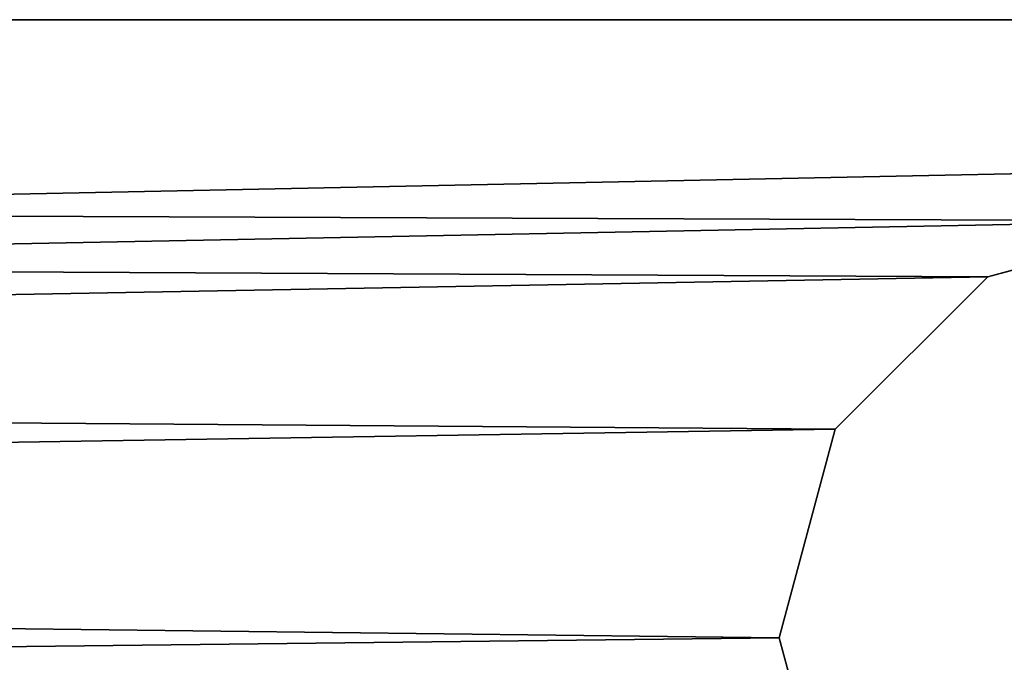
# Model space of a CAD drawing. Extents: x -340 to 340, y -36 to 33.
# Tile 119 of 252: x 222 to 232, y 27 to 33. Entities that reach past the tile are written whole.
import ezdxf

# ---------------------------------------------------------------- set-up
doc = ezdxf.new("R2010")
doc.units = 0
doc.header["$LTSCALE"] = 25.4
doc.layers.get('0').update_dxf_attribs({"color": 13, "linetype": 'CONTINUOUS'})

# ---------------------------------------------------------------- blocks, each defined once
blk = doc.blocks.new('OSLO-LED-60-7521-7517_STL')
at = {"color": 7}
for p, q in [((309.193, 33.247, 172.686), (-307.393, 33.247, 172.686)), ((-307.393, 33.247, 173.486), (309.193, 33.247, 173.486)), ((309.193, 33.247, 172.686), (-307.393, 33.247, 172.686)), ((-307.393, 33.247, 173.486), (309.193, 33.247, 173.486)), ((-307.393, 33.247, 132.686), (309.193, 33.247, 132.686)), ((309.193, 33.247, 131.886), (-307.393, 33.247, 131.886)), ((-307.393, 33.247, 132.686), (309.193, 33.247, 132.686)), ((309.193, 33.247, 131.886), (-307.393, 33.247, 131.886)), ((232.068, 30.628, 132.686), (234.193, 31.197, 132.686)), ((234.193, 31.197, 131.886), (232.068, 30.628, 131.886)), ((234.193, 31.197, 131.886), (232.068, 30.628, 131.886)), ((232.068, 30.628, 132.686), (234.193, 31.197, 132.686)), ((230.512, 29.072, 132.686), (232.068, 30.628, 132.686)), ((232.068, 30.628, 131.886), (230.512, 29.072, 131.886)), ((232.068, 30.628, 131.886), (230.512, 29.072, 131.886)), ((230.512, 29.072, 132.686), (232.068, 30.628, 132.686)), ((232.068, 30.628, 131.886), (232.068, 30.628, 132.686)), ((232.068, 30.628, 131.886), (232.068, 30.628, 132.686)), ((229.943, 26.947, 132.686), (230.512, 29.072, 132.686)), ((230.512, 29.072, 131.886), (229.943, 26.947, 131.886)), ((230.512, 29.072, 131.886), (229.943, 26.947, 131.886)), ((229.943, 26.947, 132.686), (230.512, 29.072, 132.686)), ((230.512, 29.072, 131.886), (230.512, 29.072, 132.686)), ((230.512, 29.072, 131.886), (230.512, 29.072, 132.686)), ((230.512, 24.822, 132.686), (229.943, 26.947, 132.686)), ((229.943, 26.947, 131.886), (230.512, 24.822, 131.886)), ((229.943, 26.947, 131.886), (230.512, 24.822, 131.886)), ((229.943, 26.947, 131.886), (229.943, 26.947, 132.686)), ((230.512, 24.822, 132.686), (229.943, 26.947, 132.686)), ((229.943, 26.947, 131.886), (229.943, 26.947, 132.686))]:
    blk.add_line(p, q, dxfattribs=at)
mesh = blk.add_polyface(dxfattribs=at)
corners = [(-307.393, 33.247, 173.486), (309.193, 33.247, 172.686), (-307.393, 33.247, 172.686), (309.193, 33.247, 173.486)]
mesh.append_faces([[corners[k] for k in face] for face in [(0, 1, 2), (1, 0, 3)]], dxfattribs={"vtx0": -1, "color": 7})
mesh = blk.add_polyface(dxfattribs=at)
corners = [(309.193, 33.247, 172.686), (-307.393, 20.647, 172.686), (-307.393, 33.247, 172.686), (309.193, 20.647, 172.686)]
mesh.append_faces([[corners[k] for k in face] for face in [(0, 1, 2), (1, 0, 3)]], dxfattribs={"vtx0": -1, "color": 7})
mesh = blk.add_polyface(dxfattribs=at)
corners = [(309.193, 20.647, 173.486), (-307.393, 33.247, 173.486), (-307.393, 20.647, 173.486), (309.193, 33.247, 173.486)]
mesh.append_faces([[corners[k] for k in face] for face in [(0, 1, 2), (1, 0, 3)]], dxfattribs={"vtx0": -1, "color": 7})
mesh = blk.add_polyface(dxfattribs=at)
corners = [(-307.393, 33.247, 132.686), (309.193, 33.247, 131.886), (-307.393, 33.247, 131.886), (309.193, 33.247, 132.686)]
mesh.append_faces([[corners[k] for k in face] for face in [(0, 1, 2), (1, 0, 3)]], dxfattribs={"vtx0": -1, "color": 7})
mesh = blk.add_polyface(dxfattribs=at)
corners = [(309.193, 20.647, 132.686), (-307.393, 33.247, 132.686), (-307.393, 20.647, 132.686), (234.193, 22.697, 132.686), (232.068, 23.267, 132.686), (230.512, 24.822, 132.686), (229.943, 26.947, 132.686), (236.318, 23.267, 132.686), (237.873, 24.822, 132.686), (238.443, 26.947, 132.686), (234.193, 31.197, 132.686), (309.193, 33.247, 132.686), (232.068, 30.628, 132.686), (230.512, 29.072, 132.686), (236.318, 30.628, 132.686), (237.873, 29.072, 132.686)]
mesh.append_faces([[corners[k] for k in face] for face in [(0, 1, 2)]], dxfattribs={"vtx0": -1, "color": 7})
mesh.append_faces([[corners[k] for k in face] for face in [(3, 0, 7), (7, 0, 8), (8, 0, 9), (1, 10, 11), (10, 1, 12), (12, 1, 13), (13, 1, 6), (11, 9, 0)]], dxfattribs={"vtx0": -1, "vtx1": -1, "color": 7})
mesh.append_faces([[corners[k] for k in face] for face in [(1, 0, 3)]], dxfattribs={"vtx0": -1, "vtx1": -1, "vtx2": -1, "color": 7})
mesh.append_faces([[corners[k] for k in face] for face in [(1, 3, 4), (1, 4, 5), (1, 5, 6), (11, 10, 14), (11, 14, 15), (11, 15, 9)]], dxfattribs={"vtx0": -1, "vtx2": -1, "color": 7})
mesh = blk.add_polyface(dxfattribs=at)
corners = [(309.193, 33.247, 131.886), (-307.393, 20.647, 131.886), (-307.393, 33.247, 131.886), (234.193, 31.197, 131.886), (232.068, 30.628, 131.886), (230.512, 29.072, 131.886), (229.943, 26.947, 131.886), (236.318, 30.628, 131.886), (237.873, 29.072, 131.886), (238.443, 26.947, 131.886), (234.193, 22.697, 131.886), (309.193, 20.647, 131.886), (232.068, 23.267, 131.886), (230.512, 24.822, 131.886), (236.318, 23.267, 131.886), (237.873, 24.822, 131.886)]
mesh.append_faces([[corners[k] for k in face] for face in [(0, 1, 2)]], dxfattribs={"vtx0": -1, "color": 7})
mesh.append_faces([[corners[k] for k in face] for face in [(3, 0, 7), (7, 0, 8), (8, 0, 9), (1, 10, 11), (10, 1, 12), (12, 1, 13), (13, 1, 6), (11, 9, 0)]], dxfattribs={"vtx0": -1, "vtx1": -1, "color": 7})
mesh.append_faces([[corners[k] for k in face] for face in [(1, 0, 3)]], dxfattribs={"vtx0": -1, "vtx1": -1, "vtx2": -1, "color": 7})
mesh.append_faces([[corners[k] for k in face] for face in [(1, 3, 4), (1, 4, 5), (1, 5, 6), (11, 10, 14), (11, 14, 15), (11, 15, 9)]], dxfattribs={"vtx0": -1, "vtx2": -1, "color": 7})
mesh = blk.add_polyface(dxfattribs=at)
corners = [(234.193, 31.197, 132.686), (232.068, 30.628, 131.886), (234.193, 31.197, 131.886), (232.068, 30.628, 132.686)]
mesh.append_faces([[corners[k] for k in face] for face in [(0, 1, 2), (1, 0, 3)]], dxfattribs={"vtx0": -1, "color": 7})
mesh = blk.add_polyface(dxfattribs=at)
corners = [(232.068, 30.628, 132.686), (230.512, 29.072, 131.886), (232.068, 30.628, 131.886), (230.512, 29.072, 132.686)]
mesh.append_faces([[corners[k] for k in face] for face in [(0, 1, 2), (1, 0, 3)]], dxfattribs={"vtx0": -1, "color": 7})
mesh = blk.add_polyface(dxfattribs=at)
corners = [(230.512, 29.072, 131.886), (229.943, 26.947, 132.686), (229.943, 26.947, 131.886), (230.512, 29.072, 132.686)]
mesh.append_faces([[corners[k] for k in face] for face in [(0, 1, 2), (1, 0, 3)]], dxfattribs={"vtx0": -1, "color": 7})
mesh = blk.add_polyface(dxfattribs=at)
corners = [(229.943, 26.947, 131.886), (230.512, 24.822, 132.686), (230.512, 24.822, 131.886), (229.943, 26.947, 132.686)]
mesh.append_faces([[corners[k] for k in face] for face in [(0, 1, 2), (1, 0, 3)]], dxfattribs={"vtx0": -1, "color": 7})

msp = doc.modelspace()

# ---------------------------------------------------------------- block references
at = {"color": 0}
msp.add_blockref('OSLO-LED-60-7521-7517_STL', (0, 0), dxfattribs=at)

doc.saveas('drawing.dxf')
